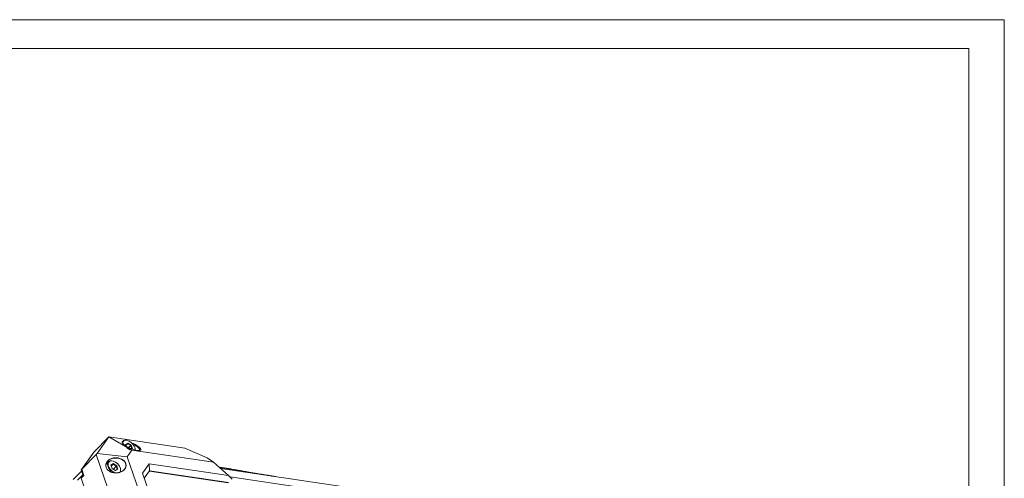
# Model space of a CAD drawing. Header units: millimetres. Extents: x 0 to 841, y 0 to 594.
# Tile 26 of 26: x 563 to 841, y 464 to 594. Entities that reach past the tile are written whole.
import ezdxf

# ---------------------------------------------------------------- set-up
doc = ezdxf.new("R2010")
doc.units = ezdxf.units.MM
for name, color, linetype, lineweight in [('30MM销9', 7, 'Continuous', 18), ('Default', 7, 'Continuous', 18), ('保护壳前1111-', 7, 'Continuous', 18), ('保护壳后0鍚_617', 7, 'Continuous', 18), ('图框', 7, 'Continuous', 18), ('手带PX', 7, 'Continuous', 18), ('背部螺母-数E_', 7, 'Continuous', 18)]:
    doc.layers.add(name, color=color, linetype=linetype, lineweight=lineweight)

# ---------------------------------------------------------------- blocks, each defined once
blk = doc.blocks.new('SE5')
at = {"layer": '30MM销9', "color": 7, "linetype": 'Continuous'}
blk.add_line((580.57, 466.42), (578.22, 464.06), dxfattribs=at)
at = {"layer": '保护壳前1111-', "color": 7, "linetype": 'Continuous'}
for p, q in [((580.48, 464.95), (579.42, 463.88)), ((580.42, 464.42), (581.47, 461.38))]:
    blk.add_line(p, q, dxfattribs=at)
blk.add_ellipse((581.12, 464.31), major_axis=(0.638, -0.635), ratio=0.601845, start_param=3.141593, end_param=4.028229, dxfattribs=at)
at = {"layer": '保护壳后0鍚_617', "color": 7, "linetype": 'Continuous'}
for p, q in [((584.1, 471.92), (588.27, 476.11)), ((588.27, 476.11), (584.95, 471.42)), ((609.71, 472.94), (588.27, 476.11)), ((588.27, 476.11), (594.77, 472.36)), ((616.04, 470.18), (609.71, 472.94)), ((584.04, 471.85), (580.57, 466.95)), ((584.1, 471.92), (580.63, 467.01)), ((580.63, 467.01), (584.7, 471.11)), ((584.7, 471.11), (584.95, 471.42)), ((584.7, 471.11), (592.34, 448.94)), ((584.95, 471.42), (593.48, 470.53)), ((593.48, 470.53), (594.77, 472.36)), ((601.88, 446.14), (593.48, 470.53)), ((594.77, 472.36), (617.85, 468.94)), ((616.04, 470.18), (617.85, 468.94)), ((581.24, 465.24), (580.63, 467.01)), ((599.7, 468.54), (597.8, 465.86)), ((622.07, 465.23), (599.7, 468.54)), ((599.7, 468.54), (599.75, 466.54)), ((617.85, 468.94), (622.07, 465.23)), ((619.84, 467.2), (691.79, 456.56)), ((580.42, 464.42), (581.24, 465.24)), ((580.42, 464.42), (581.47, 461.38)), ((580.93, 465.4), (580.48, 464.95)), ((580.52, 466.58), (580.93, 465.38)), ((597.8, 465.86), (605.78, 442.71)), ((598.28, 464.47), (599.75, 466.54)), ((599.71, 466.48), (621.99, 463.19)), ((599.75, 466.54), (622.05, 463.24)), ((622.07, 465.23), (623.12, 464.14)), ((690.94, 454.68), (622.48, 464.81))]:
    blk.add_line(p, q, dxfattribs=at)
for centre, major_axis, ratio, start_param, end_param in [((584.58, 471.23), (0.338, -0.79), 0.717944, 3.423873, 3.557185), ((581.34, 466.65), (0.841, -0.12), 0.674861, 2.675258, 3.474615), ((581.12, 464.31), (0.638, -0.635), 0.601845, 3.141593, 4.028229)]:
    blk.add_ellipse(centre, major_axis=major_axis, ratio=ratio, start_param=start_param, end_param=end_param, dxfattribs=at)
for points, knots in [([(592.3, 474.9), (592.17, 474.86), (592.08, 474.8), (591.99, 474.52), (592.2, 474.23), (592.98, 473.6), (593.56, 473.26), (594.91, 472.65), (595.69, 472.4), (596.28, 472.31)], [0, 0, 0, 0, 0.686673, 0.686673, 2.24585, 2.24585, 3.805028, 3.805028, 5.364205, 5.364205, 5.364205, 5.364205]), ([(596.28, 472.31), (596.87, 472.23), (597.23, 472.31), (597.35, 472.7), (597.14, 472.99), (596.36, 473.62), (595.78, 473.96), (594.97, 474.33), (594.82, 474.39), (594.67, 474.45)], [0, 0, 0, 0, 1.388473, 1.388473, 2.776945, 2.776945, 4.165418, 4.165418, 4.461922, 4.461922, 4.461922, 4.461922]), ([(596.82, 472.3), (596.91, 472.34), (597.03, 472.45), (596.94, 472.76), (596.52, 473.18), (595.87, 473.63), (595.33, 473.92), (595.07, 474.04)], [0, 0, 0, 0, 0.445468, 1.057302, 1.661449, 2.291239, 2.802931, 2.802931, 2.802931, 2.802931]), ([(587.48, 467.55), (587.38, 467.84), (587.36, 468.46), (587.78, 469.27), (588.55, 469.87), (589.53, 470.21), (590.6, 470.27), (591.66, 470.02), (592.56, 469.46), (593.13, 468.64), (593.17, 467.71), (592.74, 466.89), (591.97, 466.29), (590.99, 465.95), (589.92, 465.9), (588.86, 466.14), (587.96, 466.71), (587.58, 467.25), (587.48, 467.55)], [0, 0, 0, 0, 0.987529, 1.975876, 2.962656, 3.958646, 4.951884, 5.934693, 6.919782, 7.905334, 8.89191, 9.882796, 10.870725, 11.866788, 12.861777, 13.845874, 14.832212, 15.822034, 15.822034, 15.822034, 15.822034]), ([(593, 468.6), (592.91, 468.86), (592.57, 469.38), (591.76, 469.9), (590.74, 470.17), (589.99, 470.17), (589.17, 470.03), (588.51, 469.79), (587.76, 469.18), (587.36, 468.42), (587.41, 467.51), (587.96, 466.69), (588.83, 466.16), (589.91, 465.91), (591.05, 465.96), (592.05, 466.37), (592.76, 467), (593.13, 467.75), (593.09, 468.33), (593, 468.6)], [0, 0, 0, 0, 0.887116, 1.875208, 2.66889, 3.810526, 3.91462, 5.032671, 5.846512, 6.875558, 7.808343, 8.762651, 9.818992, 10.620286, 11.796264, 12.958942, 13.736471, 14.726389, 15.611976, 15.611976, 15.611976, 15.611976]), ([(581.24, 465.24), (581.21, 465.25), (581.16, 465.26), (581.1, 465.29), (581.05, 465.31), (581.01, 465.33), (580.98, 465.34), (580.96, 465.35), (580.95, 465.36), (580.94, 465.38), (580.93, 465.38), (580.93, 465.39)], [0, 0, 0, 0, 0.0522836, 0.1005645, 0.1448463, 0.1851336, 0.221433, 0.2537534, 0.2821076, 0.3065149, 0.345299, 0.345299, 0.345299, 0.345299])]:
    blk.add_open_spline(points, degree=3, knots=knots, dxfattribs=at)
blk.add_open_spline([(592.11, 474.43), (592.11, 474.41), (592.12, 474.39), (592.12, 474.36)], degree=3, dxfattribs=at)
at = {"layer": '手带PX', "color": 7, "linetype": 'Continuous'}
blk.add_open_spline([(635.34, 464.9), (635.19, 464.93), (635.05, 464.95), (632.12, 465.41), (628.28, 466.09), (623.54, 466.93), (621.51, 467.23), (620.57, 467.38), (619.48, 467.51)], degree=2, knots=[0, 0, 0, 0.402127, 0.402127, 7.081277, 7.081277, 13.760427, 13.760427, 16.076027, 16.076027, 16.076027], dxfattribs=at)
at = {"layer": '背部螺母-数E_', "color": 7, "linetype": 'Continuous'}
for p, q in [((593.61, 474.37), (592.96, 474.02)), ((592.96, 474.02), (593.11, 473.56)), ((593.15, 473.54), (593.01, 473.96)), ((593.59, 474.22), (593.03, 473.91)), ((593.09, 473.72), (593.59, 474.22)), ((594.23, 472.47), (593.32, 473.05)), ((594.46, 473.66), (593.59, 474.22)), ((594.58, 473.76), (593.61, 474.37)), ((593.92, 473.12), (594.46, 473.66)), ((594.77, 472.79), (594.21, 472.48)), ((594.76, 472.78), (594.46, 473.66)), ((594.91, 472.78), (594.58, 473.76)), ((594.82, 472.73), (594.91, 472.78)), ((588.19, 469.11), (587.43, 468.35)), ((589.51, 468.56), (588.87, 468.2)), ((588.87, 468.2), (589.19, 467.22)), ((589.22, 467.23), (588.92, 468.14)), ((589.49, 468.41), (588.93, 468.1)), ((588.99, 467.91), (589.49, 468.41)), ((589.19, 467.22), (590.16, 466.61)), ((590.13, 466.65), (589.22, 467.23)), ((590.37, 467.85), (589.49, 468.41)), ((590.49, 467.94), (589.51, 468.56)), ((589.55, 467.02), (590.37, 467.85)), ((590.68, 466.98), (590.11, 466.67)), ((590.16, 466.61), (590.81, 466.96)), ((590.66, 466.97), (590.37, 467.85)), ((590.81, 466.96), (590.49, 467.94))]:
    blk.add_line(p, q, dxfattribs=at)
for centre, major_axis, ratio, start_param, end_param in [((593.88, 473.34), (1.6, -1.59), 0.601845, 2.445045, 3.418289), ((593.94, 473.4), (1.52, -1.52), 0.601845, 0.457796, 3.041189), ((593.94, 473.4), (1.52, -1.52), 0.601845, 3.041189, 3.61518), ((592.91, 473.96), (-0.106, 0.041), 0.671969, 3.650965, 4.427519), ((593.55, 474.32), (0.003, 0.11), 0.586376, 3.701128, 5.271924), ((594.53, 473.7), (0.0835, 0.0653), 0.141248, 0.726391, 2.297187), ((594.85, 472.72), (0.106, -0.041), 0.671969, 1.285926, 2.856722), ((589.78, 467.53), (1.6, -1.59), 0.601845, 2.445045, 4.849063), ((589.84, 467.58), (1.52, -1.52), 0.601845, 3.041189, 5.324427), ((589.84, 467.58), (1.52, -1.52), 0.601845, 0.080144, 3.041189), ((588.81, 468.14), (-0.106, 0.041), 0.671969, 3.650965, 4.427519), ((589.14, 467.17), (-0.0835, -0.0653), 0.141248, 3.191756, 3.867983), ((589.46, 468.5), (0.003, 0.11), 0.586376, 3.701128, 5.271924), ((590.43, 467.88), (0.0835, 0.0653), 0.141248, 0.726391, 2.297187), ((590.76, 466.91), (0.106, -0.041), 0.671969, 1.285926, 2.856722), ((590.11, 466.55), (-0.003, -0.11), 0.586376, 2.130332, 2.806559)]:
    blk.add_ellipse(centre, major_axis=major_axis, ratio=ratio, start_param=start_param, end_param=end_param, dxfattribs=at)

msp = doc.modelspace()

# ---------------------------------------------------------------- linework, layer by layer
at = {"layer": 'Default', "color": 7, "linetype": 'Continuous'}
for p, q in [((841, 594), (0, 594)), ((841, 0), (841, 594))]:
    msp.add_line(p, q, dxfattribs=at)
at = {"layer": '图框', "color": 7, "linetype": 'Continuous'}
for p, q in [((25.004, 585.892), (831.004, 585.892)), ((831.004, 585.892), (831.004, 9.969))]:
    msp.add_line(p, q, dxfattribs=at)

# ---------------------------------------------------------------- block references
at = {"layer": 'Default'}
msp.add_blockref('SE5', (0, 0), dxfattribs=at)

doc.saveas('drawing.dxf')
